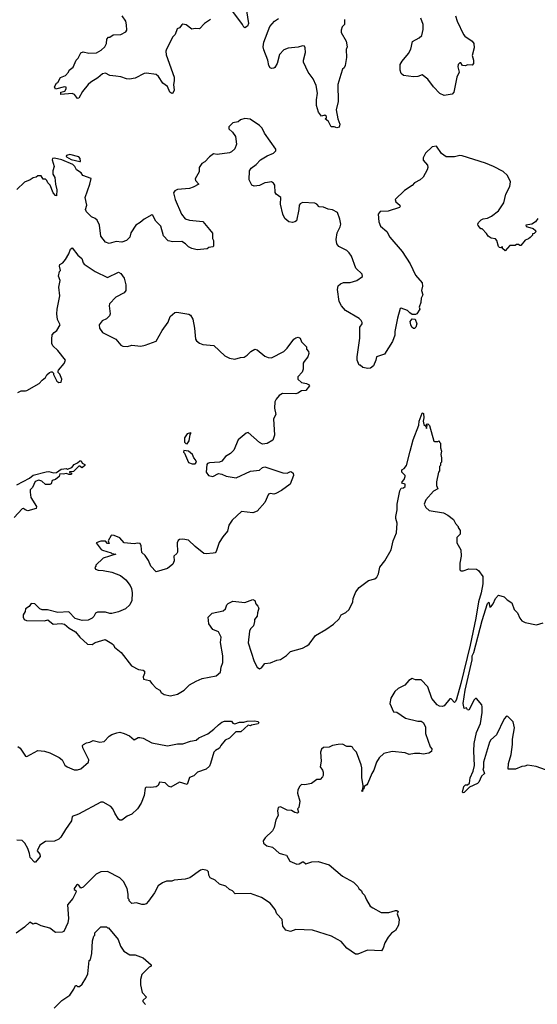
# Model space of a CAD drawing. Extents: x 2323203 to 2567568, y 883585 to 1022917.
# Tile 82 of 256: x 2422792 to 2427464, y 995170 to 1004060. Entities that reach past the tile are written whole.
import ezdxf

# ---------------------------------------------------------------- set-up
doc = ezdxf.new("R2010")
doc.units = 0

msp = doc.modelspace()

# ---------------------------------------------------------------- linework, layer by layer
at = {"layer": '0CON10XD'}
for points in [[(2424825.8, 1004215), (2424856.2, 1004025), (2424849.3, 1004000.7), (2424825, 1003987.5), (2424815, 1003992.5), (2424804, 1004015), (2424662.5, 1004205)], [(2424515, 1004062), (2424461.2, 1004025), (2424415, 1003976.2), (2424375, 1003980), (2424345, 1003973.3), (2424293.9, 1004013.9), (2424265, 1004018.8), (2424255, 1004013.3), (2424235, 1003986.2), (2424213.9, 1003976.1), (2424195.8, 1003925), (2424175.7, 1003904.3), (2424118, 1003795), (2424110.8, 1003775), (2424115, 1003742.5), (2424185, 1003540), (2424187.3, 1003507.3), (2424181.4, 1003475), (2424187, 1003423), (2424175, 1003397.5), (2424165, 1003392.5), (2424147.5, 1003405), (2424125, 1003457.5), (2424085, 1003486.7), (2424045, 1003546.7), (2424023.9, 1003563.9), (2423935.8, 1003575.8), (2423915, 1003572.9), (2423835, 1003532.2), (2423783, 1003523), (2423755, 1003525.7), (2423704.2, 1003544.2), (2423661.2, 1003548.8), (2423605, 1003555.7), (2423565, 1003575.7), (2423538.7, 1003571.3), (2423497.5, 1003535), (2423433.5, 1003496.5), (2423411.2, 1003475), (2423358.3, 1003411.7), (2423325, 1003352.5), (2423315, 1003347.5), (2423287.5, 1003385), (2423265, 1003393.8), (2423163.6, 1003383.6), (2423162.5, 1003405), (2423200, 1003415), (2423212.5, 1003435), (2423210, 1003450), (2423195, 1003452.5), (2423115, 1003432.5), (2423107.5, 1003455), (2423123.6, 1003486.4), (2423136.7, 1003493.3), (2423160.7, 1003539.3), (2423205, 1003556.7), (2423232.5, 1003585), (2423237.5, 1003605), (2423275, 1003632.5), (2423302.5, 1003695), (2423318.3, 1003711.7), (2423345, 1003760), (2423365, 1003768.8), (2423415, 1003756.7), (2423485, 1003761.2), (2423526.7, 1003785), (2423560, 1003815), (2423576.7, 1003845), (2423577.5, 1003885), (2423595, 1003902.5), (2423605, 1003902.5), (2423637, 1003923), (2423705, 1003927.5), (2423749.3, 1003950.7), (2423760, 1003965), (2423757, 1004013), (2423748.8, 1004045), (2423716.7, 1004095)], [(2425725, 1004060), (2425724.1, 1004015.9), (2425702, 1003995), (2425692.5, 1003965), (2425694, 1003945), (2425738, 1003865), (2425746.2, 1003815), (2425739.3, 1003790.7), (2425741.2, 1003718.8), (2425730, 1003645), (2425720, 1003625), (2425706.4, 1003613.6), (2425692, 1003565), (2425664.4, 1003475), (2425667.6, 1003322.4), (2425647.5, 1003245), (2425663.6, 1003163.6), (2425682.5, 1003115), (2425675, 1003090), (2425655, 1003082.5), (2425631.7, 1003091.7), (2425603.6, 1003093.6), (2425579.3, 1003139.3), (2425550, 1003165), (2425560, 1003175), (2425560, 1003185), (2425545, 1003197.5), (2425515, 1003190), (2425490, 1003225), (2425470.8, 1003285), (2425470, 1003335), (2425478.6, 1003395), (2425466.7, 1003465), (2425441.9, 1003525), (2425395, 1003586), (2425352.9, 1003675), (2425352.5, 1003695), (2425372.9, 1003765), (2425370, 1003805), (2425361.2, 1003821.2), (2425345, 1003824), (2425305, 1003811.4), (2425215, 1003803.3), (2425175, 1003788.6), (2425136.9, 1003745), (2425114.4, 1003665), (2425095, 1003628), (2425085, 1003620.8), (2425065, 1003620), (2425054.1, 1003624.1), (2425042, 1003645), (2425032.5, 1003695), (2424995, 1003787.5), (2424990.6, 1003815), (2424994.4, 1003855.6), (2425050.3, 1003999.7), (2425092.6, 1004047.4), (2425129.1, 1004070.9)], [(2426724.4, 1004095), (2426741.9, 1004045), (2426797.5, 1003925), (2426809.7, 1003909.7), (2426875.6, 1003865.6), (2426890, 1003845), (2426894, 1003805), (2426876, 1003735), (2426888.8, 1003695), (2426886.7, 1003665), (2426875, 1003650), (2426835, 1003652.5), (2426815, 1003642.5), (2426790, 1003645), (2426775, 1003670), (2426765, 1003670), (2426750, 1003655), (2426747.5, 1003635), (2426760, 1003585), (2426737.7, 1003542.3), (2426709.4, 1003405), (2426695, 1003388.8), (2426624.1, 1003374.1), (2426585, 1003393.3), (2426525.6, 1003455), (2426475, 1003524.2), (2426425, 1003561.2), (2426385, 1003548), (2426345, 1003543.8), (2426255, 1003556.2), (2426236, 1003575), (2426226.2, 1003605), (2426226.7, 1003655), (2426244.2, 1003685.8), (2426300.8, 1003755), (2426322, 1003795), (2426337.7, 1003862.3), (2426396.2, 1003895), (2426422.1, 1003917.9), (2426435, 1003970), (2426434.4, 1004015), (2426412.5, 1004075)], [(2427467.5, 1002265), (2427446.4, 1002233.6), (2427415, 1002213.3), (2427360, 1002205), (2427363.9, 1002193.9), (2427395, 1002183.3), (2427427.5, 1002175), (2427447.5, 1002155), (2427450, 1002145), (2427435, 1002130), (2427420, 1002125), (2427420, 1002115), (2427398.3, 1002091.7), (2427385, 1002080), (2427355, 1002070), (2427315, 1002020), (2427305, 1002020), (2427295, 1002030), (2427275, 1002030), (2427265, 1002020), (2427215, 1002020), (2427175, 1001972.5), (2427150, 1001995), (2427148.3, 1002008.3), (2427135, 1002000), (2427121.7, 1002001.7), (2427113, 1002013), (2427100, 1002065), (2427085, 1002080), (2427048.3, 1002088.3), (2427020, 1002105), (2427005, 1002130), (2426965, 1002170), (2426955, 1002170), (2426930, 1002200), (2426926.7, 1002215), (2426931.7, 1002228.3), (2426957, 1002253), (2426975, 1002262.5), (2427015, 1002267.5), (2427050, 1002285), (2427115, 1002332.5), (2427162.5, 1002405), (2427178.8, 1002485), (2427215.9, 1002554.1), (2427223.3, 1002595), (2427195, 1002652.5), (2427155, 1002690), (2427067.5, 1002735), (2426995, 1002763.8), (2426785, 1002831.2), (2426765, 1002833.8), (2426715, 1002822), (2426640.5, 1002820.5), (2426600.5, 1002850.5), (2426555, 1002916.7), (2426515, 1002911.2), (2426454, 1002855), (2426435, 1002812.5), (2426432.3, 1002792.3), (2426473.8, 1002745), (2426476.2, 1002725), (2426470, 1002705), (2426433, 1002637), (2426406.1, 1002613.9), (2426355, 1002587.5), (2426335, 1002562.5), (2426265, 1002516.7), (2426180, 1002435), (2426186, 1002415), (2426222, 1002385), (2426226.2, 1002375), (2426220, 1002365), (2426118.3, 1002331.7), (2426045, 1002329.1), (2426026, 1002305), (2426034.2, 1002235), (2426048.8, 1002195), (2426105, 1002146.2), (2426134.2, 1002095), (2426245.4, 1001965.4), (2426317.1, 1001855), (2426365, 1001753.3), (2426426, 1001685), (2426427.5, 1001655), (2426420, 1001615), (2426429.2, 1001575), (2426414.2, 1001545), (2426411.9, 1001505), (2426398.8, 1001465), (2426402.5, 1001445), (2426376.4, 1001403.6), (2426365, 1001397.5), (2426335, 1001398.8), (2426314.1, 1001414.1), (2426292.5, 1001435), (2426235, 1001455.8), (2426225, 1001453.3), (2426201.1, 1001365), (2426179.2, 1001245), (2426178.3, 1001211.7), (2426157.5, 1001155), (2426085, 1001038.8), (2426012.5, 1001015), (2426007.5, 1000985), (2425986.4, 1000933.6), (2425957, 1000913), (2425935, 1000910), (2425888.3, 1000918.3), (2425865, 1000940), (2425855, 1000940), (2425837.5, 1000985), (2425836.7, 1001015), (2425861.2, 1001185), (2425862, 1001285), (2425883.8, 1001315), (2425883.8, 1001325), (2425874, 1001345), (2425855, 1001362.5), (2425734, 1001435), (2425697.5, 1001475), (2425676.9, 1001515), (2425660, 1001625), (2425665, 1001657.5), (2425686.7, 1001675), (2425714.5, 1001685.5), (2425775, 1001687.8), (2425835.4, 1001704.6), (2425885, 1001742), (2425882.7, 1001762.7), (2425825.6, 1001815), (2425785.4, 1001925), (2425765, 1001955.7), (2425744.2, 1001975), (2425672, 1002012), (2425653.1, 1002035), (2425647.1, 1002075), (2425656.7, 1002135), (2425685, 1002188.8), (2425689.2, 1002215), (2425682.7, 1002257.3), (2425659.8, 1002319.8), (2425615, 1002344.4), (2425575, 1002349.6), (2425535, 1002368.2), (2425495, 1002370.6), (2425474.3, 1002394.3), (2425455, 1002404), (2425345, 1002408.9), (2425322.7, 1002397.3), (2425313.5, 1002385), (2425311.8, 1002345), (2425290, 1002245), (2425276.2, 1002233.8), (2425255, 1002229.5), (2425220, 1002235), (2425185, 1002263.8), (2425167.5, 1002305), (2425145.7, 1002395), (2425147.5, 1002455), (2425106.7, 1002485), (2425098.3, 1002498.3), (2425093.8, 1002565), (2425083.8, 1002585), (2425065, 1002597.1), (2425029.1, 1002590.9), (2425004.5, 1002585.5), (2424955, 1002561.4), (2424907.3, 1002557.3), (2424886.7, 1002565), (2424862.9, 1002615), (2424866.4, 1002693.6), (2424881.5, 1002718.5), (2424925, 1002752.5), (2424964.1, 1002795.9), (2425025, 1002831.8), (2425083.3, 1002855), (2425103.3, 1002875), (2425105, 1002890), (2425002.5, 1003035), (2424980.7, 1003080.7), (2424957.5, 1003105), (2424871.7, 1003161.7), (2424825, 1003168.8), (2424785, 1003156.2), (2424765, 1003136.7), (2424715, 1003127.5), (2424678.3, 1003091.7), (2424680, 1003075), (2424713.9, 1003043.9), (2424741.2, 1003005), (2424750, 1002935), (2424734, 1002895), (2424705, 1002865.8), (2424685, 1002856.9), (2424575, 1002844), (2424542.7, 1002847.3), (2424505, 1002820), (2424463, 1002777), (2424435, 1002762.5), (2424412.5, 1002725), (2424412.5, 1002685), (2424377, 1002623), (2424379.3, 1002609.3), (2424407.5, 1002575), (2424358.3, 1002548.3)], [(2423340, 1002780), (2423336.7, 1002805), (2423325, 1002820), (2423245, 1002841.5), (2423213.8, 1002835), (2423210, 1002825), (2423215, 1002820), (2423257.1, 1002797.1), (2423335, 1002780), (2423340, 1002780)], [(2424358.3, 1002548.3), (2424325, 1002536.5), (2424216.1, 1002526.1), (2424191.4, 1002515), (2424180, 1002495), (2424195.6, 1002435), (2424253.9, 1002303.9), (2424285, 1002260.6), (2424325, 1002248.9), (2424445, 1002236.7), (2424506.4, 1002166.4), (2424531.7, 1002131.7), (2424532.5, 1002085), (2424540, 1002065), (2424540, 1002015), (2424535, 1002010), (2424498.3, 1002001.7), (2424485, 1001990), (2424395, 1001982.5), (2424345, 1001992.5), (2424315, 1002007.5), (2424290, 1002035), (2424256, 1002056), (2424175, 1002052.9), (2424132.3, 1002062.3), (2424088.6, 1002108.6), (2424066.2, 1002196.2), (2424022.1, 1002242.1), (2423995, 1002292.5), (2423985, 1002296.7), (2423915, 1002260), (2423880.7, 1002229.3), (2423840, 1002205), (2423795.8, 1002135), (2423785.8, 1002095), (2423755, 1002066), (2423715, 1002052.5), (2423663, 1002057), (2423600.5, 1002039.5), (2423565, 1002050), (2423524.2, 1002105), (2423512, 1002205), (2423490.5, 1002250.5), (2423474.4, 1002264.4), (2423439.2, 1002279.2), (2423394.6, 1002325), (2423386.7, 1002345), (2423397.5, 1002385), (2423382.5, 1002455), (2423426, 1002575), (2423436.7, 1002625), (2423362.7, 1002652.7), (2423345.7, 1002675.7), (2423306.2, 1002705), (2423289.2, 1002735), (2423271.1, 1002751.1), (2423173.3, 1002795), (2423105, 1002809.5), (2423088.8, 1002805), (2423086.2, 1002795), (2423102.5, 1002735), (2423092.5, 1002695), (2423092.5, 1002665), (2423110, 1002635), (2423113.9, 1002573.9), (2423126.7, 1002525), (2423125, 1002470), (2423115, 1002472.5), (2423095, 1002497.5), (2423066.7, 1002565), (2423046.4, 1002586.4), (2423038.3, 1002608.3), (2423025, 1002620), (2423005, 1002620), (2422985, 1002650), (2422955, 1002650), (2422941.7, 1002638.3), (2422915, 1002632.5), (2422886.7, 1002613.3), (2422835, 1002592.5), (2422765, 1002527.5)], [(2422775, 1000692.5), (2422805, 1000707.5), (2422845, 1000707.5), (2422857, 1000713), (2422966.4, 1000773.6), (2422993.6, 1000806.4), (2423025, 1000830), (2423037, 1000853), (2423060, 1000875), (2423075, 1000880), (2423085, 1000880), (2423097, 1000867), (2423097.5, 1000855), (2423127.5, 1000795), (2423145, 1000783.3), (2423165, 1000787.5), (2423173.3, 1000815), (2423155, 1000860), (2423140, 1000875), (2423140, 1000885), (2423142.5, 1000895), (2423192.5, 1000955), (2423206.7, 1000985), (2423135, 1001073.3), (2423091.2, 1001115), (2423082.5, 1001135), (2423080.8, 1001175), (2423086.4, 1001213.6), (2423103.6, 1001236.4), (2423126.4, 1001253.6), (2423157.5, 1001305), (2423133.6, 1001353.6), (2423126.7, 1001405), (2423128.8, 1001445), (2423153.3, 1001565), (2423146.7, 1001645), (2423158, 1001705), (2423141.2, 1001745), (2423150, 1001785), (2423160, 1001795), (2423150, 1001835), (2423155, 1001850), (2423180, 1001865), (2423206.4, 1001893.6), (2423236.7, 1001945), (2423251.7, 1001988.3), (2423265, 1002000), (2423316.7, 1001935), (2423353.3, 1001905), (2423364.2, 1001865), (2423373.1, 1001853.1), (2423472.5, 1001785), (2423585, 1001732.5), (2423685, 1001778.8), (2423705, 1001766.7), (2423734, 1001725), (2423750.8, 1001665), (2423750, 1001615), (2423735, 1001592.5), (2423660, 1001555), (2423602.9, 1001495), (2423599.4, 1001475), (2423608.1, 1001405), (2423601.4, 1001385), (2423575, 1001357.5), (2423535, 1001342), (2423510.8, 1001305), (2423512.5, 1001275), (2423540, 1001235), (2423660, 1001175), (2423705, 1001122.5), (2423723, 1001113), (2423765, 1001110), (2423805, 1001121.2), (2423885, 1001113.3), (2423925, 1001121.2), (2424024.1, 1001155.9), (2424077.3, 1001252.7), (2424130.9, 1001329.1), (2424149.5, 1001380.5), (2424193, 1001417), (2424209.5, 1001419.5), (2424319.7, 1001399.7), (2424335, 1001391.2), (2424356, 1001355), (2424371.2, 1001275), (2424379.2, 1001175), (2424389.1, 1001159.1), (2424415, 1001138.8), (2424445, 1001126.2), (2424545, 1001116.7), (2424645, 1001023.3), (2424685, 1001003.8), (2424735, 1000993.8), (2424785, 1001010), (2424816.7, 1001013.3), (2424845, 1001030), (2424877.5, 1001065), (2424915, 1001083.8), (2424935, 1001080), (2425005, 1001022.5), (2425035, 1001010), (2425065, 1001006.2), (2425177.5, 1001065), (2425205, 1001092.5), (2425265, 1001174), (2425285, 1001188), (2425305, 1001192), (2425323.8, 1001183.8), (2425335, 1001152.5), (2425380, 1001105), (2425380, 1001085), (2425400, 1001065), (2425402.5, 1001045), (2425393.3, 1001015), (2425360, 1000975)], [(2426345, 1001270), (2426330, 1001285), (2426322.5, 1001305), (2426317.5, 1001335), (2426335, 1001357.5), (2426360, 1001355), (2426377.5, 1001315), (2426367.5, 1001285), (2426355, 1001272.5), (2426345, 1001270)], [(2425360, 1000975), (2425351.7, 1000958.3), (2425350, 1000905), (2425342.3, 1000877.7), (2425302.5, 1000835), (2425302.5, 1000815), (2425335, 1000782.5), (2425380, 1000775), (2425400, 1000765), (2425407, 1000753), (2425375, 1000712.5), (2425335, 1000707.5), (2425303.8, 1000686.2), (2425285, 1000680.8), (2425165, 1000683.3), (2425135, 1000667.5), (2425105.9, 1000634.1), (2425095, 1000610), (2425093.2, 1000553.2), (2425103.8, 1000495), (2425083.8, 1000455), (2425090.5, 1000309.5), (2425075.8, 1000264.2), (2425025, 1000233.3), (2424985, 1000226.7), (2424955, 1000243.3), (2424855, 1000332.5), (2424835, 1000327.5), (2424763.9, 1000266.1), (2424725, 1000172.5), (2424695, 1000143.3), (2424650, 1000115), (2424615, 1000073.3), (2424595, 1000063.3), (2424505, 1000058.8), (2424486.7, 1000053.3), (2424480, 1000045), (2424474.4, 999975), (2424495, 999945.6), (2424535, 999936.7), (2424585, 999962.5), (2424617.5, 999955), (2424655, 999938), (2424745, 999923.8), (2424875, 999983.3), (2424955, 999991.8), (2424985, 1000016.7), (2425005, 1000023.3), (2425167, 999967), (2425205, 999964.3), (2425235, 999980), (2425245, 999978.8), (2425261.2, 999965), (2425264.2, 999945), (2425233.3, 999865), (2425155, 999808), (2425105, 999780.8), (2425085, 999777.1), (2425055, 999782), (2425038.8, 999775), (2425005, 999700), (2424935, 999623.3), (2424895, 999607.5), (2424795, 999618.8), (2424708.8, 999541.2), (2424680, 999495), (2424667.4, 999442.6), (2424625, 999391.2), (2424591.9, 999338.1), (2424565, 999258.8), (2424555, 999246), (2424538.3, 999241.7), (2424475, 999236.9), (2424455, 999240.8), (2424375, 999302), (2424315, 999360), (2424265, 999370), (2424235, 999366.2), (2424222.7, 999357.3), (2424214.3, 999335.7), (2424217.8, 999252.2), (2424211.2, 999238.8), (2424184, 999215), (2424187.5, 999175), (2424172.9, 999145), (2424125, 999105.6), (2424025, 999075.8), (2423975.8, 999125), (2423955, 999176), (2423923.4, 999223.4), (2423895, 999250), (2423888.3, 999308.3), (2423879.3, 999329.3), (2423855, 999332.5), (2423825, 999326.7), (2423735, 999336.2), (2423695, 999380), (2423645, 999403.3), (2423625, 999406.7), (2423617, 999403), (2423590, 999355), (2423598.3, 999331.7), (2423585, 999330), (2423565, 999350), (2423525, 999350), (2423482.5, 999335), (2423527, 999277), (2423539.3, 999269.3), (2423617, 999247), (2423625, 999240), (2423660, 999235), (2423545, 999197.5), (2423480, 999135), (2423480, 999125), (2423470, 999115), (2423475, 999100), (2423500.7, 999090.7), (2423545, 999086.7), (2423622.3, 999072.3), (2423702.7, 999042.7), (2423751.2, 999001.2), (2423789.7, 998949.7), (2423800.8, 998925), (2423807.5, 998885), (2423803.8, 998815), (2423786.7, 998775), (2423748.3, 998741.7), (2423685, 998712.5), (2423625, 998697.5), (2423605, 998697.5), (2423565, 998710), (2423495, 998710), (2423475, 998700), (2423460, 998670), (2423445, 998656.7), (2423410.6, 998639.4), (2423355, 998634), (2423292.2, 998652.2), (2423235, 998712.5), (2423136.4, 998706.4), (2423041.7, 998731.7), (2422995, 998732.5), (2422975, 998740), (2422930, 998785), (2422895, 998790), (2422878.3, 998761.7), (2422845, 998740), (2422840, 998715), (2422822.5, 998685), (2422823.8, 998665), (2422833.8, 998645), (2422854.5, 998634.5), (2423015, 998633.3), (2423045, 998642.5), (2423095, 998603.3), (2423165, 998608.8), (2423195, 998602.5), (2423240, 998565), (2423295, 998532.5), (2423334.1, 998484.1), (2423405, 998422.5), (2423445, 998417.5), (2423473.6, 998436.4), (2423563, 998463), (2423625, 998427.5), (2423640, 998415), (2423647.5, 998395), (2423707.5, 998345), (2423800, 998225), (2423865, 998192.5), (2423906.4, 998186.4), (2423918.8, 998178.8), (2423918.8, 998155), (2423907.5, 998125), (2423910, 998105), (2423965, 998092.5), (2423983.3, 998065), (2424023.3, 998025), (2424056.7, 998005), (2424070, 997985), (2424097.3, 997967.3), (2424154.1, 997955.9), (2424215, 997968.8), (2424276.7, 998005), (2424325, 998053.8), (2424384.1, 998085.9), (2424437.7, 998112.3), (2424563.9, 998136.1), (2424605, 998170), (2424611.2, 998215), (2424625.8, 998255), (2424624.3, 998315.7), (2424603.3, 998435), (2424611.4, 998485), (2424585, 998531.2), (2424535, 998554), (2424498, 998605), (2424492.9, 998665), (2424529.2, 998700.8), (2424628.7, 998721.3), (2424648.7, 998741.3), (2424661.2, 998775), (2424672.3, 998787.7), (2424715, 998810), (2424825, 998798.8), (2424895, 998824), (2424914.2, 998814.2), (2424924.1, 998784.1), (2424942.5, 998765), (2424950, 998745), (2424937.5, 998705), (2424936.7, 998675), (2424911.2, 998645), (2424912.5, 998625), (2424901.7, 998588.3), (2424875, 998561.2), (2424865, 998537.5), (2424853.4, 998433.4), (2424909.2, 998265), (2424936.2, 998215), (2424955, 998198.8), (2424975, 998206.7), (2425005, 998246.7), (2425055, 998254), (2425111.7, 998278.3), (2425146.9, 998283.1), (2425200.3, 998319.7), (2425235.5, 998354.5), (2425345, 998385.8), (2425383.3, 998405), (2425405, 998421.2), (2425461.7, 998498.3), (2425554, 998555), (2425625, 998602), (2425675, 998651.2), (2425694.3, 998685.7), (2425735, 998706), (2425765, 998733.8), (2425797.5, 998805), (2425802.2, 998835), (2425826.7, 998895), (2425855, 998934.3), (2425941.2, 998995), (2425997.8, 999012.2), (2426016.2, 999025), (2426031.2, 999055), (2426043, 999117), (2426086.7, 999175), (2426145, 999272.5), (2426163.8, 999355), (2426193, 999427), (2426198.8, 999515), (2426186, 999555), (2426186, 999575), (2426198, 999635), (2426198.8, 999685), (2426222.5, 999805), (2426235, 999830), (2426255, 999832.5), (2426270, 999845), (2426270, 999865), (2426240, 999875), (2426243, 999887), (2426261.7, 999908.3), (2426270, 999935), (2426270, 999945), (2426242.5, 999975), (2426240, 999995), (2426263, 1000007), (2426282.5, 1000035), (2426316.7, 1000165), (2426343.6, 1000266.4), (2426395, 1000400), (2426396.7, 1000435), (2426425, 1000507.5), (2426435, 1000510), (2426436.7, 1000505), (2426440, 1000465), (2426433.3, 1000435), (2426440, 1000405), (2426458.3, 1000388.3), (2426465, 1000370), (2426470, 1000395), (2426461.7, 1000408.3), (2426475, 1000410), (2426490, 1000395), (2426530, 1000255), (2426535, 1000250), (2426565, 1000250), (2426578.3, 1000258.3), (2426580, 1000245), (2426590, 1000235), (2426590, 1000195), (2426600, 1000165), (2426592.5, 1000135), (2426600, 1000105), (2426600, 1000065), (2426590, 1000055), (2426590, 1000035), (2426580, 1000025), (2426580, 999985), (2426572.5, 999975), (2426553.9, 999886.1), (2426553.3, 999855), (2426566.7, 999825), (2426528.3, 999801.7), (2426456.7, 999725), (2426443.3, 999685), (2426456.7, 999655), (2426489.3, 999629.3), (2426616.4, 999606.4), (2426655, 999587.5), (2426706.4, 999546.4), (2426725, 999510), (2426750, 999485), (2426750, 999475), (2426767, 999447), (2426767.5, 999415), (2426737.5, 999385), (2426737.5, 999335), (2426773.6, 999273.6), (2426776, 999215), (2426763.6, 999153.6), (2426765, 999092.5), (2426775, 999083.3), (2426793.6, 999083.6), (2426845, 999102), (2426915, 999098), (2426933.8, 999085), (2426971.9, 999031.9), (2426972, 998965), (2426958.4, 998885), (2426932.2, 998805), (2426908.9, 998655), (2426858.6, 998411.4), (2426775.1, 998064.9), (2426735, 997925.6), (2426725, 997903.1), (2426715, 997896), (2426685, 997926.7), (2426675, 997927.5), (2426624.3, 997865.7), (2426605, 997857.5), (2426580.9, 997860.9), (2426561.2, 997875), (2426511.7, 997931.7), (2426475, 998036.7), (2426415, 998100), (2426365, 998100), (2426335, 998110), (2426305, 998092.5), (2426268.3, 998051.7), (2426209.3, 998020.7), (2426177.5, 997995), (2426142.5, 997935), (2426132.5, 997885), (2426165, 997810), (2426196.1, 997806.1), (2426275, 997753.3), (2426385, 997727.5), (2426415, 997726.7), (2426433.9, 997713.9), (2426453.3, 997675), (2426454.2, 997614.2), (2426497.5, 997495), (2426512.5, 997475), (2426509.3, 997450.7), (2426485, 997437.5), (2426435, 997426.7), (2426405, 997433.3), (2426355, 997433.3), (2426306.4, 997426.4), (2426270.7, 997440.7), (2426155, 997451.2), (2426077.5, 997435), (2426035.9, 997394.1), (2426012, 997355), (2425988, 997285), (2425970, 997255), (2425933.8, 997165), (2425925, 997150), (2425900, 997135), (2425897.5, 997115), (2425890, 997110), (2425885, 997092.5), (2425880, 997095), (2425885, 997110), (2425890, 997110), (2425892.5, 997145), (2425880, 997215), (2425880.8, 997305), (2425875, 997333.3), (2425831.2, 997445), (2425805, 997472.5), (2425795, 997492.5), (2425785, 997497.5), (2425745, 997498.8), (2425705, 997518.8), (2425665, 997516.2), (2425615, 997506), (2425585, 997490), (2425535, 997488.8), (2425516.2, 997473.8), (2425506.2, 997445), (2425513.8, 997365), (2425503.3, 997315), (2425526.2, 997285), (2425532, 997265), (2425531.2, 997235), (2425525, 997222.5), (2425505, 997200), (2425475, 997200), (2425425, 997163.8), (2425365, 997151.2), (2425335, 997153.3), (2425319.5, 997140.5), (2425302.7, 997107.3), (2425298, 997075), (2425321.2, 997005), (2425312.5, 996947.5), (2425300, 996935), (2425307.5, 996905), (2425300, 996895), (2425275, 996900), (2425245, 996918), (2425205, 996921.2), (2425145, 996953.3), (2425125, 996947.5), (2425118.8, 996915), (2425126.2, 996875), (2425103.8, 996835), (2425090, 996765), (2425072.5, 996735), (2425008.3, 996671.7), (2424990, 996645), (2424992.5, 996625), (2425021.7, 996601.7), (2425075, 996587.5), (2425133.3, 996535), (2425164.2, 996524.2), (2425200, 996515), (2425231.3, 996461.3), (2425294.4, 996434.4), (2425315, 996436.9), (2425345, 996457.1), (2425355, 996455.8), (2425375, 996438), (2425430, 996455), (2425485, 996458), (2425585, 996428.8), (2425706.4, 996326.4), (2425805, 996272.5), (2425843, 996233), (2425852.5, 996215), (2425877.5, 996195), (2425883.3, 996175), (2425903.6, 996153.6), (2425921.7, 996111.7), (2425956.2, 996056.2), (2425979.3, 996039.3), (2426055, 996000), (2426125, 996000), (2426185, 996016.7), (2426196.7, 996016.7), (2426207, 996007), (2426197.5, 995985), (2426216.7, 995935), (2426212.5, 995885), (2426185, 995837.5), (2426147, 995813), (2426117.5, 995775), (2426086.4, 995723.6), (2426073.6, 995676.4), (2426057, 995653), (2425931.7, 995658.3), (2425845, 995623.3), (2425823, 995623), (2425745, 995677.5), (2425695, 995737.5), (2425660, 995755)], [(2424305, 1000230), (2424321.7, 1000258.3), (2424330, 1000315), (2424340, 1000325), (2424335, 1000330), (2424305, 1000320), (2424280, 1000285), (2424280, 1000245), (2424291.7, 1000231.7), (2424305, 1000230)], [(2424348.3, 1000048.3), (2424375, 1000050), (2424387.5, 1000065), (2424380, 1000085), (2424363, 1000103), (2424352.5, 1000135), (2424315, 1000162.5), (2424275, 1000170), (2424270, 1000155), (2424280, 1000145), (2424315, 1000062.5), (2424348.3, 1000048.3)], [(2422765, 999860), (2422880.7, 999919.3), (2422915, 999946), (2423031.7, 999978.3), (2423055, 999979.2), (2423097.7, 999967.7), (2423125, 999970), (2423165, 1000000), (2423215, 1000007.5), (2423225, 1000000), (2423263.6, 1000016.4), (2423285, 1000042.5), (2423315, 1000057.5), (2423335, 1000076.7), (2423346.1, 1000076.1), (2423357, 1000057), (2423380, 1000045), (2423380, 1000035), (2423360, 1000015), (2423353, 1000013), (2423335, 1000030), (2423325, 1000030), (2423278.3, 999981.7), (2423241.7, 999978.3), (2423241.7, 999971.7), (2423258.3, 999968.3), (2423260, 999955), (2423255, 999952.5), (2423235, 999953.3), (2423215, 999962.5), (2423185, 999956.7), (2423155, 999960), (2423147.5, 999935), (2423115, 999906.7), (2423085, 999900), (2423075, 999870), (2423065, 999862.5), (2423025, 999863.3), (2422992, 999892), (2422965, 999903.3), (2422930.7, 999889.3), (2422907.5, 999835), (2422887.5, 999815), (2422886.7, 999795), (2422893.8, 999745), (2422942.5, 999665), (2422940, 999645), (2422865, 999626.7), (2422840, 999635), (2422827, 999647), (2422815, 999642.5), (2422742, 999565)], [(2426795, 997080), (2426790, 997085), (2426800, 997135), (2426815, 997152.5), (2426835, 997150), (2426852.5, 997165), (2426857.5, 997215), (2426883.9, 997276.1), (2426896.2, 997325), (2426890, 997455), (2426893.3, 997525), (2426915.9, 997624.1), (2426952, 997705), (2426966, 997805), (2426966.7, 997855), (2426962.5, 997872.5), (2426915, 997930), (2426905, 997930), (2426895, 997917.5), (2426845, 997826.7), (2426835, 997827.5), (2426825, 997847.5), (2426805, 997840), (2426795.6, 997885), (2426813.9, 998005), (2426875, 998280.8), (2426876.3, 998315), (2426889.7, 998345), (2426965.4, 998635.4), (2427015, 998790), (2427025, 998800), (2427034.1, 998754.1), (2427045, 998757.5), (2427065, 998786.7), (2427085, 998833.8), (2427115, 998862.5), (2427165, 998847.5), (2427191.7, 998821.7), (2427233.3, 998795), (2427256.2, 998735), (2427284.5, 998704.5), (2427307.5, 998655), (2427325, 998632.9), (2427355, 998615.7), (2427455.6, 998594.4), (2427517, 998613)], [(2427536.7, 997286.7), (2427455, 997317.5), (2427375, 997327.5), (2427351.7, 997318.3), (2427325, 997317.5), (2427266.4, 997293.6), (2427201.7, 997291.7), (2427203.3, 997345), (2427226.7, 997425), (2427240, 997515), (2427240, 997565), (2427256.7, 997665), (2427245, 997720), (2427198.3, 997768.3), (2427185, 997770), (2427165, 997747.5), (2427097, 997603), (2427045, 997556.7), (2427033.4, 997536.6), (2426976.7, 997355), (2426977.5, 997305), (2426972.5, 997295), (2426987, 997253), (2426959.3, 997230.7), (2426937.5, 997175), (2426925, 997162.5), (2426851.2, 997128.8), (2426805, 997082.5), (2426795, 997080)], [(2422775, 997496), (2422795, 997483.8), (2422845, 997408.8), (2422855, 997406), (2422955, 997460), (2423015.7, 997455.7), (2423065, 997440), (2423148.9, 997398.9), (2423176.4, 997376.4), (2423199.7, 997329.7), (2423220, 997315), (2423285, 997287.5), (2423315, 997286.9), (2423345, 997297.1), (2423414.2, 997355.8), (2423415, 997376.7), (2423361.2, 997485), (2423360, 997505), (2423367.5, 997515), (2423395, 997531.2), (2423425, 997536.7), (2423455, 997551.2), (2423516.4, 997536.4), (2423555, 997543.3), (2423599.5, 997590.5), (2423625, 997606.2), (2423669.2, 997620.8), (2423695, 997626), (2423735, 997613.8), (2423782.3, 997592.3), (2423825, 997556.7), (2423862, 997578), (2423875, 997578), (2423905, 997572), (2423985, 997531.2), (2424125, 997504.2), (2424215, 997522.9), (2424265, 997520), (2424335, 997545.8), (2424385, 997553.3), (2424407.5, 997575), (2424488.9, 997611.1), (2424545.6, 997654.4), (2424585, 997693.8), (2424615, 997716), (2424640, 997725), (2424705, 997726.7), (2424717, 997707), (2424735, 997702.5), (2424775, 997717.5), (2424815, 997717.5), (2424846.4, 997726.4), (2424915, 997730), (2424941.7, 997721.7), (2424950, 997715), (2424945, 997703.3), (2424885, 997690), (2424875, 997682.5), (2424855, 997690), (2424788.8, 997631.2), (2424741.7, 997628.3), (2424685, 997572.5), (2424647.5, 997555), (2424606.7, 997505), (2424596.4, 997483.6), (2424558.1, 997461.9), (2424544.4, 997445.6), (2424515.5, 997344.5), (2424505, 997321.2), (2424475, 997293.3), (2424395.8, 997264.2), (2424365, 997232.5), (2424325, 997217.5), (2424305, 997153.3), (2424235, 997175.8), (2424155, 997129.2), (2424135, 997138), (2424105, 997170), (2424055, 997175.8), (2424041.2, 997145), (2424025, 997134), (2423975, 997126.7), (2423935, 997130), (2423925, 997120), (2423916.2, 997055), (2423888.8, 996985), (2423855.7, 996935), (2423804.2, 996885), (2423762.7, 996867.3), (2423715, 996832.5), (2423695, 996832.9), (2423685, 996841.2), (2423650, 996895), (2423632.5, 996935), (2423615, 996954.4), (2423545, 996994.3), (2423525, 996995.6), (2423322.7, 996887.3), (2423265, 996866.2), (2423260, 996825), (2423205, 996746.7), (2423162.3, 996677.7), (2423145, 996661.2), (2423106.1, 996643.9), (2423025, 996638.8), (2422974.3, 996605.7), (2422950, 996555), (2422972.5, 996525), (2422977.5, 996505), (2422935, 996452.5), (2422925, 996452.5), (2422886.7, 996495), (2422881.2, 996531.2), (2422864.2, 996575), (2422838.6, 996625), (2422815, 996648.1), (2422765, 996650.9)], [(2425660, 995755), (2425605, 995786.2), (2425435, 995840), (2425285, 995846.2), (2425235, 995826.7), (2425195, 995840), (2425167.5, 995875), (2425162, 995935), (2425114, 995985), (2425098.8, 996025), (2425053.4, 996083.4), (2424975, 996134.4), (2424875, 996169.4), (2424736, 996166), (2424713, 996193), (2424685.6, 996205.6), (2424653.3, 996235), (2424595, 996254.2), (2424555, 996290.8), (2424511.4, 996311.4), (2424500, 996335), (2424495, 996366.7), (2424485, 996376.7), (2424445, 996387.5), (2424425, 996380), (2424327, 996313), (2424285, 996300), (2424185, 996290), (2424165, 996280), (2424118.3, 996281.7), (2424080, 996265), (2424041.7, 996238.3), (2424010, 996175), (2423955, 996100), (2423933.6, 996076.4), (2423915, 996070), (2423895, 996070), (2423845, 996086.7), (2423805, 996080), (2423780, 996105), (2423780, 996115), (2423770, 996125), (2423772.5, 996165), (2423762.5, 996215), (2423729.3, 996279.3), (2423695, 996312.5), (2423585, 996367.5), (2423523.6, 996366.4), (2423482.5, 996345), (2423363.6, 996226.4), (2423345, 996217.5), (2423325.7, 996245.7), (2423315, 996250), (2423305, 996246), (2423282.5, 996215), (2423282.5, 996205), (2423298.3, 996198.3), (2423302.5, 996185), (2423272.5, 996125), (2423223.6, 996066.4), (2423232.5, 995945), (2423225.8, 995904.2), (2423191.7, 995828.3), (2423175, 995821.9), (2423115, 995817.5), (2423065, 995855.8), (2422985, 995876.9), (2422945, 995898.8), (2422925, 995900), (2422915, 995893.3), (2422885, 995912.5), (2422835, 995866.7), (2422758.9, 995811.1)], [(2423102.5, 995135), (2423172.5, 995205), (2423245, 995253.3), (2423280, 995305), (2423295, 995340), (2423305, 995340), (2423315, 995330), (2423331.7, 995331.7), (2423355, 995350), (2423390, 995405), (2423407.5, 995445), (2423420, 995565), (2423430, 995575), (2423441.7, 995628.3), (2423448.3, 995741.7), (2423460, 995785), (2423470, 995795), (2423470, 995815), (2423525, 995870), (2423575, 995870), (2423585, 995860), (2423595, 995860), (2423680, 995755), (2423702.5, 995695), (2423730.7, 995650.7), (2423785, 995617.5), (2423835, 995617.5), (2423905, 995590), (2423980, 995525), (2423980, 995515), (2423960, 995505), (2423895, 995440), (2423883.3, 995395), (2423883.3, 995345), (2423897.5, 995275), (2423936.7, 995235), (2423903.6, 995203.6), (2423903.8, 995193.8), (2423927, 995167)]]:
    msp.add_lwpolyline(points, dxfattribs=at)

doc.saveas('drawing.dxf')
